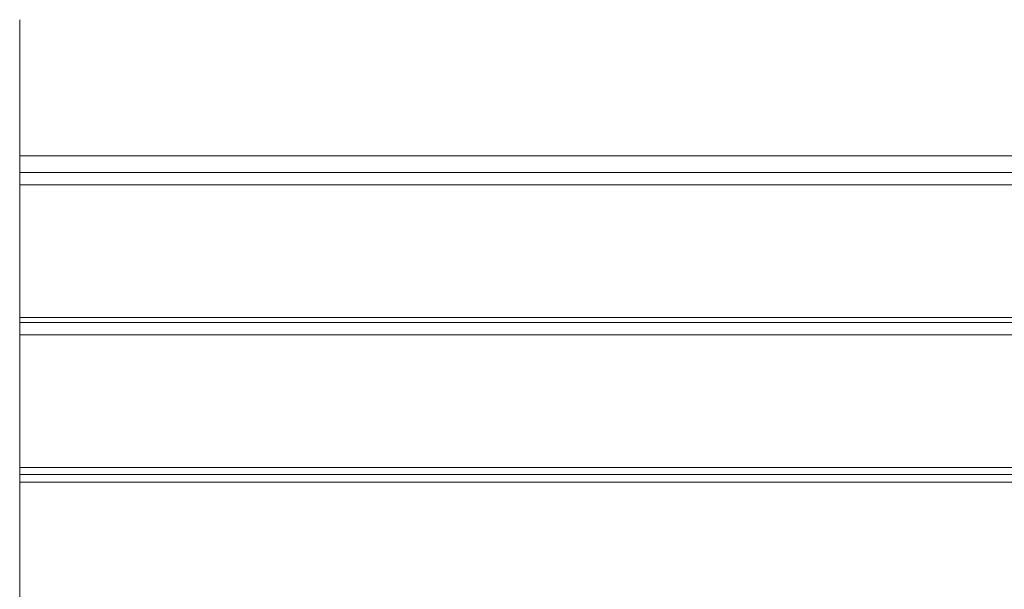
# Model space of a CAD drawing. Header units: millimetres. Extents: x -1254123 to -427507, y -785337 to -378997.
# Tile 14 of 33: x -648334 to -628267, y -397619 to -386021. Entities that reach past the tile are written whole.
import ezdxf

# ---------------------------------------------------------------- set-up
doc = ezdxf.new("R2010")
doc.units = ezdxf.units.MM
doc.header["$LTSCALE"] = 300
doc.layers.get('0').update_dxf_attribs({"lineweight": 9})
doc.layers.add('___DEF', color=211, linetype='Continuous', lineweight=9, plot=False)

msp = doc.modelspace()

# ---------------------------------------------------------------- linework, layer by layer
for points in [[(-648334, -388790), (-529820, -388790)], [(-648334, -389134), (-529820, -389134)], [(-648334, -389384), (-529820, -389384)], [(-648334, -392084), (-529820, -392084)], [(-648334, -392189), (-529820, -392189)], [(-648334, -392439), (-529820, -392439)], [(-648334, -395139), (-529820, -395139)], [(-648334, -395279), (-529820, -395279)], [(-648334, -395439), (-529820, -395439)]]:
    msp.add_lwpolyline(points)
at = {"layer": '___DEF'}
msp.add_lwpolyline([(-648334, -386021), (-648334, -409217)], dxfattribs=at)

doc.saveas('drawing.dxf')
